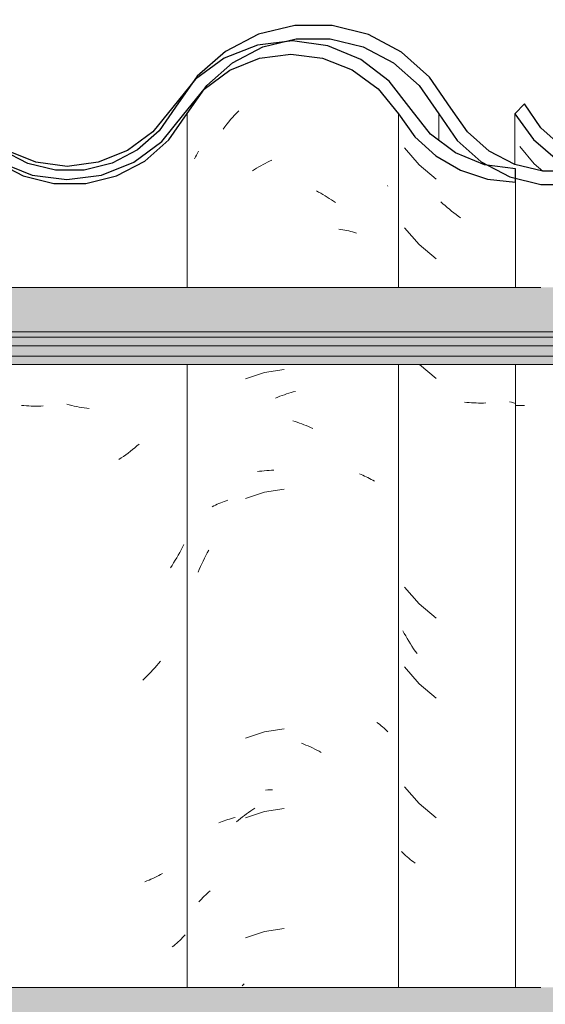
# Model space of a CAD drawing. Header units: metres. Extents: x -28.2 to 13.6, y -1.6 to 5.9.
# Tile 146 of 159: x 5.461 to 5.659, y 3.537 to 3.908. Entities that reach past the tile are written whole.
import ezdxf

# ---------------------------------------------------------------- set-up
doc = ezdxf.new("R2010")
doc.units = ezdxf.units.M
doc.layers.add('A-GLAZ-CWMG', color=7, linetype='Continuous', lineweight=5)
doc.layers.add('A-ROOF', color=7, linetype='Continuous', lineweight=5)
pattern_1 = [(50, (-14.575, 2.812), (0.364365, -0.031877), [0.0381, -0.4191]), (355, (-14.575, 2.812), (-0.070485, 0.382117), [0.03048, -0.33528]), (100.451, (-14.545, 2.81), (0.293886, 0.35023), [0.03238, -0.35618]), (46.184, (-14.575, 2.914), (0.54216, -0.084084), [0.05715, -0.62865]), (96.636, (-14.53, 2.907), (0.474805, 0.49485), [0.04857, -0.53427]), (351.184, (-14.575, 2.914), (0.47481, 0.49485), [0.04572, -0.50292]), (21, (-14.524, 2.888), (0.303226, -0.204528), [0.0381, -0.4191]), (326, (-14.524, 2.888), (0.123607, 0.36838), [0.03048, -0.33528]), (71.451, (-14.499, 2.871), (0.426833, 0.16384), [0.03238, -0.35618]), (37.5, (-14.575, 2.812), (0.0061807, 0.169108), [0.01676, -0.31445, 0.01676, -0.3236, -0.33655]), (37.5, (-14.575, 2.812), (0.0061807, 0.169108), [-0.67158, 0.01676, -0.31979]), (7.5, (-14.575, 2.812), (0.133641, 0.200358), [0.01676, -0.17729, 0.01676, -0.30683, -0.12827]), (7.5, (-14.575, 2.812), (0.133641, 0.200358), [-0.51765, 0.01676, -0.11151]), (327.5, (-14.688, 2.812), (0.2711816, -0.0114606), [0.01676, -0.11024, 0.01676, -0.37948, -0.52578]), (327.5, (-14.688, 2.812), (0.2711816, -0.0114606), [-0.52324, 0.01676, -0.50902]), (317.5, (-14.739, 2.812), (0.296258, 0.05085), [0.01676, -0.14834, 0.01676, -0.24638, -0.37338]), (317.5, (-14.739, 2.812), (0.296258, 0.05085), [-0.42824, 0.01676, -0.35662])]

# ---------------------------------------------------------------- blocks, each defined once
blk = doc.blocks.new('FP_205-CASA 2')
at = {"layer": 'A-GLAZ-CWMG', "color": 9, "true_color": 0xc0c0c0}
for p, q in [((-16.41189, 3.86055), (-16.40652, 3.85408)), ((-16.40652, 3.85408), (-16.40326, 3.85126))]:
    blk.add_line(p, q, dxfattribs=at)
blk = doc.blocks.new('Rectangular Mullion - Telha Fibrocimento - Ondulada-1908998-CASA 2')
at = {"layer": 'A-GLAZ-CWMG', "true_color": 0x808080}
h = blk.add_hatch(dxfattribs=at)
h.set_pattern_fill('FP_4', color=8, style=0, pattern_type=2)
h.set_pattern_definition(pattern_1)
h.paths.add_polyline_path([(-15.64976, 3.84479), (-15.63777, 3.8476), (-15.6268, 3.85325), (-15.6175, 3.86139), (-15.60349, 3.88151), (-15.59446, 3.88956), (-15.58383, 3.89525), (-15.57189, 3.89828), (-15.55888, 3.89817), (-15.54622, 3.89472), (-15.53761, 3.89044), (-15.52835, 3.88268), (-15.51284, 3.86263), (-15.50226, 3.85474), (-15.4887, 3.8496), (-15.47504, 3.84832), (-15.47004, 3.84896), (-15.47004, 3.85399), (-15.47701, 3.85312), (-15.49005, 3.85517), (-15.50004, 3.8593), (-15.50932, 3.86618), (-15.52835, 3.88917), (-15.53459, 3.89446), (-15.54841, 3.90088), (-15.56015, 3.90338), (-15.57218, 3.90331), (-15.58454, 3.90035), (-15.59617, 3.89446), (-15.60615, 3.88602), (-15.6175, 3.86993), (-15.61994, 3.86612), (-15.62911, 3.85783), (-15.63783, 3.85294), (-15.64976, 3.84995), (-15.65929, 3.84966), (-15.67009, 3.852), (-15.68002, 3.85688), (-15.68851, 3.86402), (-15.69508, 3.873), (-15.70307, 3.88597), (-15.71397, 3.89657), (-15.72804, 3.9044), (-15.74362, 3.90826), (-15.75724, 3.90846), (-15.77153, 3.90514), (-15.78499, 3.89818), (-15.79635, 3.88808), (-15.81108, 3.86642), (-15.81921, 3.85911), (-15.82883, 3.85398), (-15.83938, 3.8513), (-15.85094, 3.85141), (-15.86272, 3.8548), (-15.87051, 3.85886), (-15.87871, 3.86609), (-15.89303, 3.88678), (-15.90361, 3.8962), (-15.91807, 3.90331), (-15.93058, 3.90625), (-15.94388, 3.9063), (-15.95762, 3.90295), (-15.97013, 3.89645), (-15.98078, 3.88711), (-15.98893, 3.87548), (-15.98561, 3.87301), (-15.99589, 3.86118), (-16.00499, 3.8551), (-16.00637, 3.85771), (-16.01122, 3.85463), (-16.01292, 3.85426), (-16.01217, 3.85165), (-16.0187, 3.84951), (-16.03001, 3.84808), (-16.0349, 3.84871), (-16.0349, 3.84662), (-16.02289, 3.84663), (-16.01122, 3.84951), (-16.00055, 3.8551), (-15.9915, 3.86308), (-15.97714, 3.88364), (-15.96742, 3.8922), (-15.95598, 3.89818), (-15.94346, 3.90126), (-15.92978, 3.90106), (-15.9161, 3.89713), (-15.90663, 3.89216), (-15.89668, 3.88325), (-15.88109, 3.86157), (-15.87347, 3.85479), (-15.86057, 3.8486), (-15.85026, 3.84624), (-15.83882, 3.84628), (-15.82705, 3.84925), (-15.81634, 3.85498), (-15.80729, 3.86313), (-15.79272, 3.8846), (-15.78253, 3.89375), (-15.77047, 3.90015), (-15.75679, 3.90342), (-15.74168, 3.90289), (-15.73041, 3.90003), (-15.71839, 3.89356), (-15.70825, 3.88435), (-15.69383, 3.86257), (-15.68477, 3.85414), (-15.67397, 3.84816), (-15.66207, 3.84498), (-15.65151, 3.84482)])
h.paths.add_polyline_path([(-16.0349, 3.84662), (-16.0349, 3.84871), (-16.03902, 3.84978), (-16.04234, 3.85233), (-16.04305, 3.84978), (-16.05672, 3.85583), (-16.06584, 3.86262), (-16.05526, 3.85402), (-16.04657, 3.84949), (-16.04305, 3.84862)])
h.paths.add_polyline_path([(-16.17445, 3.8633), (-16.17521, 3.86397), (-16.17409, 3.86502)])
h.paths.add_polyline_path([(-16.2139, 3.84695), (-16.20576, 3.84697), (-16.19413, 3.84984), (-16.1835, 3.85538), (-16.17445, 3.8633), (-16.17261, 3.86663), (-16.16819, 3.87351), (-16.16749, 3.87314), (-16.16632, 3.8748), (-16.16684, 3.87561), (-16.16058, 3.88408), (-16.16008, 3.88363), (-16.14894, 3.89282), (-16.13683, 3.89848), (-16.12669, 3.90094), (-16.11247, 3.90109), (-16.11188, 3.90338), (-16.09922, 3.90035), (-16.0883, 3.89482), (-16.09024, 3.89192), (-16.0898, 3.89153), (-16.08275, 3.88533), (-16.08524, 3.89002), (-16.07998, 3.88802), (-16.07773, 3.88611), (-16.08062, 3.88346), (-16.07325, 3.87295), (-16.06946, 3.87502), (-16.06717, 3.87295), (-16.07692, 3.88685), (-16.08759, 3.89619), (-16.10156, 3.90302), (-16.11394, 3.90594), (-16.12732, 3.90596), (-16.14088, 3.90265), (-16.15328, 3.89619), (-16.16383, 3.88697), (-16.1798, 3.86524), (-16.18721, 3.85909), (-16.19598, 3.85454), (-16.20646, 3.85198), (-16.21772, 3.85209), (-16.22936, 3.85539), (-16.22298, 3.85198), (-16.21253, 3.84926), (-16.21389, 3.84697)])
h.paths.add_polyline_path([(-16.3648, 3.84723), (-16.36362, 3.84723), (-16.35204, 3.85003), (-16.34026, 3.85647), (-16.33236, 3.86325), (-16.31988, 3.88065), (-16.3128, 3.88684), (-16.30448, 3.89117), (-16.29539, 3.8934), (-16.28545, 3.89325), (-16.27577, 3.89056), (-16.26861, 3.88684), (-16.26125, 3.88025), (-16.2491, 3.86313), (-16.24002, 3.85526), (-16.23897, 3.85526), (-16.23963, 3.85587), (-16.23777, 3.85965), (-16.24683, 3.86257), (-16.24249, 3.86402), (-16.24683, 3.86852), (-16.25, 3.87298), (-16.25361, 3.87295), (-16.2622, 3.88521), (-16.27139, 3.89356), (-16.27788, 3.89657), (-16.28603, 3.89842), (-16.29668, 3.89824), (-16.30619, 3.89592), (-16.31555, 3.89106), (-16.32351, 3.88412), (-16.33609, 3.86661), (-16.34572, 3.85887), (-16.35418, 3.85462), (-16.3648, 3.85218), (-16.37456, 3.85218), (-16.38192, 3.84878), (-16.37552, 3.84723), (-16.36927, 3.84723)])
h.paths.add_polyline_path([(-16.38005, 3.84925), (-16.38083, 3.8513), (-16.38472, 3.85003), (-16.38183, 3.84954)])
h.paths.add_polyline_path([(-16.38709, 3.85003), (-16.38623, 3.85286), (-16.38192, 3.85398), (-16.38709, 3.85557), (-16.39765, 3.86193), (-16.40396, 3.86763), (-16.41014, 3.87669), (-16.41382, 3.87295), (-16.40678, 3.86325), (-16.39584, 3.85451), (-16.39182, 3.85245)])
h.paths.add_polyline_path([(-16.03441, 3.85054), (-16.03427, 3.85163), (-16.03799, 3.85255), (-16.0349, 3.85081)])
h.paths.add_polyline_path([(-16.06604, 3.86328), (-16.06259, 3.86641), (-16.06806, 3.86977), (-16.0663, 3.86411)])
at = {"layer": 'A-GLAZ-CWMG', "lineweight": 25}
blk.add_line((-16.41014, 3.87669), (-16.41382, 3.87295), dxfattribs=at)
at = {"layer": 'A-GLAZ-CWMG'}
blk.add_line((-16.41382, 3.85382), (-16.41382, 3.87295), dxfattribs=at)
at = {"layer": 'A-GLAZ-CWMG', "lineweight": 25, "flags": 128}
for points in [[(-16.32964, 3.87548), (-16.33609, 3.86661), (-16.34443, 3.85952), (-16.35418, 3.85462), (-16.3648, 3.85218), (-16.37569, 3.85235), (-16.38623, 3.8551), (-16.39584, 3.86029), (-16.40396, 3.86763), (-16.41014, 3.87669)], [(-16.41382, 3.87295), (-16.40678, 3.86325), (-16.3977, 3.85546), (-16.38709, 3.85003), (-16.37552, 3.84723), (-16.36362, 3.84723), (-16.35204, 3.85003), (-16.34143, 3.85546), (-16.33236, 3.86325), (-16.32532, 3.87295)]]:
    blk.add_lwpolyline(points, dxfattribs=at)
at = {"layer": 'A-GLAZ-CWMG'}
blk.add_blockref('FP_205-CASA 2', (0, 0), dxfattribs=at)
blk = doc.blocks.new('FP_212-CASA 2')
at = {"layer": 'A-GLAZ-CWMG', "color": 9, "true_color": 0xc0c0c0}
for p, q in [((-16.51963, 3.87244), (-16.51886, 3.87327)), ((-16.51886, 3.87327), (-16.51808, 3.87408)), ((-16.52332, 3.86807), (-16.5226, 3.86898)), ((-16.5226, 3.86898), (-16.52188, 3.86986)), ((-16.52188, 3.86986), (-16.52114, 3.87073)), ((-16.52114, 3.87073), (-16.52039, 3.87159)), ((-16.52039, 3.87159), (-16.51963, 3.87244)), ((-16.52402, 3.86716), (-16.52332, 3.86807)), ((-16.51106, 3.73786), (-16.51019, 3.73799)), ((-16.51019, 3.73799), (-16.50932, 3.7381)), ((-16.50932, 3.7381), (-16.50843, 3.73819)), ((-16.50843, 3.73819), (-16.50754, 3.73826)), ((-16.50754, 3.73826), (-16.50664, 3.73832)), ((-16.50664, 3.73832), (-16.50574, 3.73836)), ((-16.50574, 3.73836), (-16.50483, 3.73838)), ((-16.53103, 3.70515), (-16.53051, 3.70618)), ((-16.53051, 3.70618), (-16.52997, 3.70719)), ((-16.52997, 3.70719), (-16.52941, 3.7082)), ((-16.53299, 3.70096), (-16.53252, 3.70203)), ((-16.53252, 3.70203), (-16.53204, 3.70308)), ((-16.53204, 3.70308), (-16.53155, 3.70412)), ((-16.53155, 3.70412), (-16.53103, 3.70515)), ((-16.53344, 3.6999), (-16.53299, 3.70096)), ((-16.508, 3.61765), (-16.50711, 3.61772)), ((-16.50711, 3.61772), (-16.50621, 3.61777)), ((-16.50621, 3.61777), (-16.5053, 3.6178)), ((-16.53002, 3.57861), (-16.52945, 3.5791)), ((-16.52945, 3.5791), (-16.52887, 3.57958)), ((-16.5331, 3.57544), (-16.53263, 3.57599)), ((-16.53263, 3.57599), (-16.53214, 3.57654)), ((-16.53214, 3.57654), (-16.53163, 3.57707)), ((-16.53163, 3.57707), (-16.53111, 3.57759)), ((-16.53111, 3.57759), (-16.53057, 3.57811)), ((-16.53057, 3.57811), (-16.53002, 3.57861)), ((-16.51685, 3.54374), (-16.51604, 3.54452))]:
    blk.add_line(p, q, dxfattribs=at)
blk = doc.blocks.new('FP_213-CASA 2')
at = {"layer": 'A-GLAZ-CWMG', "color": 9, "true_color": 0xc0c0c0}
for p, q in [((-16.5992, 3.76278), (-16.60009, 3.76286)), ((-16.59831, 3.76271), (-16.5992, 3.76278)), ((-16.59742, 3.76266), (-16.59831, 3.76271)), ((-16.59652, 3.76262), (-16.59742, 3.76266)), ((-16.59561, 3.7626), (-16.59652, 3.76262)), ((-16.5947, 3.7626), (-16.59561, 3.7626)), ((-16.59379, 3.76261), (-16.5947, 3.7626)), ((-16.59287, 3.76264), (-16.59379, 3.76261)), ((-16.59195, 3.76269), (-16.59287, 3.76264)), ((-16.58209, 3.76308), (-16.58303, 3.76333)), ((-16.58115, 3.76285), (-16.58209, 3.76308)), ((-16.58021, 3.76263), (-16.58115, 3.76285)), ((-16.57927, 3.76243), (-16.58021, 3.76263)), ((-16.57833, 3.76225), (-16.57927, 3.76243)), ((-16.57739, 3.76208), (-16.57833, 3.76225)), ((-16.57645, 3.76194), (-16.57739, 3.76208)), ((-16.57552, 3.76181), (-16.57645, 3.76194)), ((-16.57458, 3.76169), (-16.57552, 3.76181)), ((-16.55735, 3.74689), (-16.55818, 3.7462)), ((-16.55653, 3.74758), (-16.55735, 3.74689)), ((-16.55571, 3.74829), (-16.55653, 3.74758)), ((-16.56244, 3.74303), (-16.56332, 3.74244)), ((-16.56157, 3.74364), (-16.56244, 3.74303)), ((-16.56071, 3.74425), (-16.56157, 3.74364)), ((-16.55986, 3.74489), (-16.56071, 3.74425)), ((-16.55902, 3.74554), (-16.55986, 3.74489)), ((-16.55818, 3.7462), (-16.55902, 3.74554)), ((-16.53932, 3.70937), (-16.53984, 3.70836)), ((-16.53881, 3.71039), (-16.53932, 3.70937)), ((-16.5415, 3.70538), (-16.54209, 3.70441)), ((-16.54094, 3.70636), (-16.5415, 3.70538)), ((-16.54038, 3.70736), (-16.54094, 3.70636)), ((-16.53984, 3.70836), (-16.54038, 3.70736)), ((-16.54329, 3.70249), (-16.54391, 3.70155)), ((-16.54268, 3.70344), (-16.54329, 3.70249)), ((-16.54209, 3.70441), (-16.54268, 3.70344)), ((-16.54905, 3.66465), (-16.54978, 3.66382)), ((-16.54834, 3.6655), (-16.54905, 3.66465)), ((-16.54763, 3.66636), (-16.54834, 3.6655)), ((-16.55202, 3.6614), (-16.55279, 3.66062)), ((-16.55126, 3.66219), (-16.55202, 3.6614)), ((-16.55052, 3.663), (-16.55126, 3.66219)), ((-16.54978, 3.66382), (-16.55052, 3.663)), ((-16.55357, 3.65985), (-16.55435, 3.6591)), ((-16.55279, 3.66062), (-16.55357, 3.65985)), ((-16.55275, 3.58336), (-16.55353, 3.58307)), ((-16.55198, 3.58366), (-16.55275, 3.58336)), ((-16.55123, 3.58398), (-16.55198, 3.58366)), ((-16.55048, 3.58431), (-16.55123, 3.58398)), ((-16.54974, 3.58465), (-16.55048, 3.58431)), ((-16.54902, 3.585), (-16.54974, 3.58465)), ((-16.5483, 3.58537), (-16.54902, 3.585)), ((-16.5476, 3.58575), (-16.5483, 3.58537)), ((-16.54691, 3.58615), (-16.5476, 3.58575)), ((-16.54036, 3.56091), (-16.54091, 3.5604)), ((-16.53982, 3.56144), (-16.54036, 3.56091)), ((-16.53929, 3.56197), (-16.53982, 3.56144)), ((-16.53878, 3.56252), (-16.53929, 3.56197)), ((-16.53829, 3.56307), (-16.53878, 3.56252)), ((-16.54265, 3.55892), (-16.54326, 3.55844)), ((-16.54206, 3.5594), (-16.54265, 3.55892)), ((-16.54148, 3.55989), (-16.54206, 3.5594)), ((-16.54091, 3.5604), (-16.54148, 3.55989))]:
    blk.add_line(p, q, dxfattribs=at)
blk = doc.blocks.new('FP_224-CASA 2')
at = {"layer": 'A-GLAZ-CWMG', "color": 9, "true_color": 0xc0c0c0}
for p, q in [((-16.41292, 3.76282), (-16.41357, 3.76285)), ((-16.41202, 3.7628), (-16.41292, 3.76282)), ((-16.41111, 3.76279), (-16.41202, 3.7628)), ((-16.4102, 3.7628), (-16.41111, 3.76279))]:
    blk.add_line(p, q, dxfattribs=at)
blk = doc.blocks.new('Rectangular Mullion - Telha Fibrocimento - Ondulada-V211-CASA 2')
at = {"layer": 'A-GLAZ-CWMG', "true_color": 0x808080}
h = blk.add_hatch(dxfattribs=at)
h.set_pattern_fill('FP_4', color=8, style=0, pattern_type=2)
h.set_pattern_definition(pattern_1)
h.paths.add_polyline_path([(-16.38005, 3.84925), (-16.38602, 3.85024), (-16.38083, 3.8513), (-16.38035, 3.85003)])
h.paths.add_polyline_path([(-16.20276, 3.84479), (-16.19077, 3.8476), (-16.1798, 3.85325), (-16.1705, 3.86139), (-16.15649, 3.88151), (-16.14746, 3.88956), (-16.13683, 3.89525), (-16.12489, 3.89828), (-16.11188, 3.89817), (-16.09922, 3.89472), (-16.09024, 3.89013), (-16.08062, 3.88171), (-16.06584, 3.86263), (-16.05526, 3.85474), (-16.04305, 3.84978), (-16.04234, 3.85233), (-16.03819, 3.84914), (-16.02991, 3.84809), (-16.01696, 3.84973), (-16.01201, 3.85172), (-16.01292, 3.85426), (-16.01221, 3.85464), (-16.00637, 3.85771), (-16.00474, 3.85464), (-15.99364, 3.86308), (-15.98528, 3.87341), (-15.98893, 3.87548), (-15.98585, 3.88056), (-15.9975, 3.86618), (-16.00709, 3.85907), (-16.01812, 3.85462), (-16.03021, 3.85314), (-16.04305, 3.85517), (-16.05273, 3.85907), (-16.06259, 3.86652), (-16.06966, 3.87491), (-16.07351, 3.87332), (-16.08062, 3.88346), (-16.07773, 3.88611), (-16.08135, 3.88854), (-16.08524, 3.89002), (-16.08275, 3.88533), (-16.09024, 3.89192), (-16.0883, 3.89482), (-16.10156, 3.90091), (-16.11188, 3.90338), (-16.11315, 3.90072), (-16.11394, 3.90091), (-16.1268, 3.90091), (-16.13908, 3.89793), (-16.15042, 3.89205), (-16.16008, 3.88363), (-16.16091, 3.88363), (-16.16689, 3.87543), (-16.16632, 3.8748), (-16.16749, 3.87314), (-16.16843, 3.87314), (-16.17663, 3.86139), (-16.1835, 3.85538), (-16.19413, 3.84984), (-16.20702, 3.84697), (-16.21389, 3.84697), (-16.21164, 3.84966), (-16.21229, 3.84966), (-16.22309, 3.852), (-16.23302, 3.85688), (-16.24151, 3.86402), (-16.2491, 3.87466), (-16.25607, 3.88597), (-16.26697, 3.89657), (-16.28011, 3.90414), (-16.29662, 3.90826), (-16.31024, 3.90846), (-16.32453, 3.90514), (-16.33799, 3.89818), (-16.34935, 3.88808), (-16.36408, 3.86642), (-16.37221, 3.85911), (-16.38183, 3.85398), (-16.3867, 3.85235), (-16.38709, 3.85003), (-16.39051, 3.85178), (-16.39238, 3.8513), (-16.40394, 3.85141), (-16.41384, 3.85382), (-16.42351, 3.85886), (-16.43171, 3.86609), (-16.44603, 3.88678), (-16.45661, 3.8962), (-16.47107, 3.90331), (-16.48358, 3.90625), (-16.49688, 3.9063), (-16.51059, 3.90297), (-16.52313, 3.89645), (-16.53378, 3.88711), (-16.54193, 3.87548), (-16.53861, 3.87301), (-16.5477, 3.86206), (-16.55799, 3.8551), (-16.55937, 3.85771), (-16.56422, 3.85463), (-16.56592, 3.85426), (-16.56517, 3.85165), (-16.5717, 3.84951), (-16.58301, 3.84808), (-16.59202, 3.84978), (-16.59534, 3.85233), (-16.59605, 3.84978), (-16.60972, 3.85583), (-16.61884, 3.86262), (-16.60811, 3.85395), (-16.59957, 3.84949), (-16.58727, 3.84662), (-16.57589, 3.84663), (-16.56422, 3.84951), (-16.55355, 3.8551), (-16.5445, 3.86308), (-16.53014, 3.88364), (-16.52042, 3.8922), (-16.50898, 3.89818), (-16.49646, 3.90126), (-16.48278, 3.90106), (-16.4691, 3.89713), (-16.45963, 3.89216), (-16.44968, 3.88325), (-16.43434, 3.86178), (-16.42647, 3.85479), (-16.41357, 3.8486), (-16.40326, 3.84624), (-16.39182, 3.84628), (-16.37853, 3.85007), (-16.36934, 3.85498), (-16.36029, 3.86313), (-16.34572, 3.8846), (-16.33553, 3.89375), (-16.32347, 3.90015), (-16.30979, 3.90342), (-16.29468, 3.90289), (-16.28341, 3.90003), (-16.27139, 3.89356), (-16.26125, 3.88435), (-16.25361, 3.87295), (-16.24997, 3.87295), (-16.24548, 3.86663), (-16.24225, 3.86381), (-16.24662, 3.86237), (-16.23731, 3.85951), (-16.23963, 3.85587), (-16.23597, 3.85314), (-16.22547, 3.84776), (-16.21507, 3.84498), (-16.20573, 3.84484)])
h.paths.add_polyline_path([(-16.72745, 3.8633), (-16.72821, 3.86397), (-16.72709, 3.86502)])
h.paths.add_polyline_path([(-16.7669, 3.84695), (-16.75876, 3.84697), (-16.74713, 3.84984), (-16.7365, 3.85538), (-16.72745, 3.8633), (-16.72561, 3.86663), (-16.72119, 3.87351), (-16.72049, 3.87314), (-16.71932, 3.8748), (-16.71984, 3.87561), (-16.71358, 3.88408), (-16.71308, 3.88363), (-16.70342, 3.89205), (-16.68983, 3.89848), (-16.67969, 3.90094), (-16.66547, 3.90109), (-16.66488, 3.90338), (-16.65222, 3.90035), (-16.6413, 3.89482), (-16.64324, 3.89192), (-16.6428, 3.89153), (-16.63575, 3.88533), (-16.63824, 3.89002), (-16.63298, 3.88802), (-16.63073, 3.88611), (-16.63362, 3.88346), (-16.62625, 3.87295), (-16.62246, 3.87502), (-16.62017, 3.87295), (-16.62992, 3.88685), (-16.64059, 3.89619), (-16.65456, 3.90302), (-16.66694, 3.90594), (-16.68032, 3.90596), (-16.69388, 3.90265), (-16.70628, 3.89619), (-16.71683, 3.88697), (-16.7328, 3.86524), (-16.73938, 3.85951), (-16.74898, 3.85454), (-16.76116, 3.85198), (-16.77072, 3.85209), (-16.78236, 3.85539), (-16.77598, 3.85198), (-16.76553, 3.84926), (-16.76689, 3.84697)])
h.paths.add_polyline_path([(-15.86057, 3.84716), (-15.86057, 3.8486), (-15.86272, 3.84913), (-15.87378, 3.85436), (-15.88316, 3.85819), (-15.8926, 3.86529), (-15.9083, 3.88523), (-15.91936, 3.89356), (-15.93341, 3.89888), (-15.94535, 3.90039), (-15.94858, 3.9), (-15.95806, 3.89709), (-15.96909, 3.89073), (-15.97713, 3.88295), (-15.9674, 3.8898), (-15.95593, 3.89406), (-15.94346, 3.8952), (-15.93142, 3.89314), (-15.92222, 3.88947), (-15.91248, 3.88232), (-15.8993, 3.86529), (-15.89668, 3.86255), (-15.8895, 3.85638), (-15.88109, 3.85154), (-15.87118, 3.84829), (-15.86084, 3.84719)])
h.paths.add_polyline_path([(-16.9178, 3.84723), (-16.91422, 3.84781), (-16.90504, 3.85003), (-16.89443, 3.85546), (-16.88536, 3.86325), (-16.87288, 3.88065), (-16.8658, 3.88684), (-16.85748, 3.89117), (-16.84839, 3.8934), (-16.83769, 3.89307), (-16.82877, 3.89056), (-16.82161, 3.88684), (-16.81425, 3.88025), (-16.8021, 3.86313), (-16.79302, 3.85526), (-16.79197, 3.85526), (-16.79263, 3.85587), (-16.79077, 3.85965), (-16.79943, 3.86267), (-16.79549, 3.86402), (-16.79983, 3.86852), (-16.803, 3.87298), (-16.80661, 3.87295), (-16.8152, 3.88521), (-16.82439, 3.89356), (-16.83088, 3.89657), (-16.83903, 3.89842), (-16.84968, 3.89824), (-16.85919, 3.89592), (-16.86855, 3.89106), (-16.87651, 3.88412), (-16.88909, 3.86661), (-16.89872, 3.85887), (-16.90718, 3.85462), (-16.9178, 3.85218), (-16.92756, 3.85218), (-16.93492, 3.84878), (-16.92852, 3.84723), (-16.92227, 3.84723)])
h.paths.add_polyline_path([(-16.93305, 3.84925), (-16.93383, 3.8513), (-16.93772, 3.85003), (-16.93483, 3.84954)])
h.paths.add_polyline_path([(-16.94009, 3.85003), (-16.93923, 3.85286), (-16.93492, 3.85398), (-16.94009, 3.85557), (-16.95065, 3.86193), (-16.95696, 3.86763), (-16.96314, 3.87669), (-16.96682, 3.87295), (-16.95978, 3.86325), (-16.94884, 3.85451), (-16.94482, 3.85245)])
h.paths.add_polyline_path([(-16.58741, 3.85054), (-16.58727, 3.85163), (-16.59099, 3.85255), (-16.5879, 3.85081)])
h.paths.add_polyline_path([(-16.03441, 3.85054), (-16.03799, 3.85255), (-16.03427, 3.85163)])
h.paths.add_polyline_path([(-16.61904, 3.86328), (-16.61559, 3.86641), (-16.62106, 3.86977), (-16.6193, 3.86411)])
h.paths.add_polyline_path([(-16.06604, 3.86328), (-16.06806, 3.86977), (-16.06285, 3.86618), (-16.06584, 3.86346)])
h.paths.add_polyline_path([(-16.17445, 3.8633), (-16.17445, 3.86468), (-16.17521, 3.86397)])
at = {"layer": 'A-GLAZ-CWMG'}
for p, q in [((-16.53757, 3.80742), (-16.53757, 3.87301)), ((-16.4425, 3.87295), (-16.4425, 3.86296)), ((-16.53757, 3.54319), (-16.53757, 3.77825))]:
    blk.add_line(p, q, dxfattribs=at)
at = {"layer": 'A-GLAZ-CWMG', "lineweight": 25, "flags": 128}
for points in [[(-16.43797, 3.87509), (-16.44603, 3.88678), (-16.45661, 3.8962), (-16.4691, 3.90281), (-16.48278, 3.90625), (-16.49688, 3.9063), (-16.51059, 3.90297), (-16.52313, 3.89645), (-16.53378, 3.88711), (-16.54193, 3.87548)], [(-16.53757, 3.87301), (-16.53014, 3.88364), (-16.52042, 3.8922), (-16.50898, 3.89818), (-16.49646, 3.90126), (-16.48358, 3.90125), (-16.47107, 3.89816), (-16.45963, 3.89216), (-16.44993, 3.88359), (-16.4425, 3.87295)], [(-16.54193, 3.87548), (-16.54816, 3.86653), (-16.55631, 3.85932), (-16.56592, 3.85426), (-16.57644, 3.85165), (-16.58727, 3.85163), (-16.59779, 3.85421), (-16.60742, 3.85923), (-16.61559, 3.86641), (-16.62185, 3.87535)], [(-16.61889, 3.86257), (-16.61024, 3.85506), (-16.59957, 3.84949), (-16.5879, 3.84662), (-16.57589, 3.84663), (-16.56422, 3.84951), (-16.55355, 3.8551), (-16.5445, 3.86308), (-16.53757, 3.87301)], [(-16.4425, 3.87295), (-16.43558, 3.86288), (-16.42647, 3.85479), (-16.41572, 3.84913), (-16.40394, 3.84624), (-16.39182, 3.84628), (-16.38005, 3.84925), (-16.36934, 3.85498), (-16.36029, 3.86313), (-16.35343, 3.87324)], [(-16.35791, 3.87548), (-16.36408, 3.86642), (-16.37221, 3.85911), (-16.38183, 3.85398), (-16.39238, 3.8513), (-16.40326, 3.85125), (-16.41384, 3.85382), (-16.42351, 3.85886), (-16.43171, 3.86609), (-16.43797, 3.87509)]]:
    blk.add_lwpolyline(points, dxfattribs=at)
at = {"layer": 'A-GLAZ-CWMG'}
for name in ['FP_212-CASA 2', 'FP_213-CASA 2', 'FP_224-CASA 2']:
    blk.add_blockref(name, (0, 0), dxfattribs=at)
blk = doc.blocks.new('FP_232-CASA 2')
at = {"layer": 'A-GLAZ-CWMG', "color": 9, "true_color": 0xc0c0c0}
for p, q in [((-16.45548, 3.86007), (-16.44998, 3.85371)), ((-16.44998, 3.85371), (-16.4435, 3.84832)), ((-16.44096, 3.83901), (-16.44176, 3.83975)), ((-16.44016, 3.83828), (-16.44096, 3.83901)), ((-16.43935, 3.83757), (-16.44016, 3.83828)), ((-16.43853, 3.83688), (-16.43935, 3.83757)), ((-16.4377, 3.8362), (-16.43853, 3.83688)), ((-16.43686, 3.83553), (-16.4377, 3.8362)), ((-16.43602, 3.83488), (-16.43686, 3.83553)), ((-16.43517, 3.83424), (-16.43602, 3.83488)), ((-16.43431, 3.83362), (-16.43517, 3.83424)), ((-16.45548, 3.82993), (-16.44998, 3.82356)), ((-16.44998, 3.82356), (-16.4435, 3.81818)), ((-16.44986, 3.77825), (-16.4435, 3.77296)), ((-16.43195, 3.76402), (-16.43283, 3.76412)), ((-16.43107, 3.76393), (-16.43195, 3.76402)), ((-16.43018, 3.76386), (-16.43107, 3.76393)), ((-16.42929, 3.76381), (-16.43018, 3.76386)), ((-16.42839, 3.76378), (-16.42929, 3.76381)), ((-16.42748, 3.76376), (-16.42839, 3.76378)), ((-16.42657, 3.76375), (-16.42748, 3.76376)), ((-16.42566, 3.76377), (-16.42657, 3.76375)), ((-16.42474, 3.7638), (-16.42566, 3.76377)), ((-16.41509, 3.76403), (-16.41585, 3.76425)), ((-16.41433, 3.76382), (-16.41509, 3.76403)), ((-16.41357, 3.76362), (-16.41433, 3.76382)), ((-16.45548, 3.69428), (-16.44998, 3.68792)), ((-16.44998, 3.68792), (-16.4435, 3.68253)), ((-16.45558, 3.67682), (-16.45612, 3.67782)), ((-16.45502, 3.67583), (-16.45558, 3.67682)), ((-16.45445, 3.67485), (-16.45502, 3.67583)), ((-16.45387, 3.67388), (-16.45445, 3.67485)), ((-16.45327, 3.67292), (-16.45387, 3.67388)), ((-16.45266, 3.67197), (-16.45327, 3.67292)), ((-16.45204, 3.67103), (-16.45266, 3.67197)), ((-16.4514, 3.67011), (-16.45204, 3.67103)), ((-16.45075, 3.66919), (-16.4514, 3.67011)), ((-16.45548, 3.66414), (-16.44998, 3.65778)), ((-16.44998, 3.65778), (-16.4435, 3.65239)), ((-16.45548, 3.61893), (-16.44998, 3.61257)), ((-16.44998, 3.61257), (-16.4435, 3.60718)), ((-16.45615, 3.594), (-16.45667, 3.59453)), ((-16.4556, 3.59348), (-16.45615, 3.594)), ((-16.45505, 3.59296), (-16.4556, 3.59348)), ((-16.45448, 3.59246), (-16.45505, 3.59296)), ((-16.4539, 3.59197), (-16.45448, 3.59246)), ((-16.4533, 3.59149), (-16.4539, 3.59197)), ((-16.45269, 3.59102), (-16.4533, 3.59149)), ((-16.45207, 3.59056), (-16.45269, 3.59102)), ((-16.45143, 3.59011), (-16.45207, 3.59056))]:
    blk.add_line(p, q, dxfattribs=at)
blk = doc.blocks.new('FP_233-CASA 2')
at = {"layer": 'A-GLAZ-CWMG', "color": 9, "true_color": 0xc0c0c0}
for p, q in [((-16.53409, 3.85738), (-16.53371, 3.85812)), ((-16.53371, 3.85812), (-16.53333, 3.85885)), ((-16.53482, 3.85589), (-16.53446, 3.85664)), ((-16.53446, 3.85664), (-16.53409, 3.85738)), ((-16.5089, 3.85378), (-16.50808, 3.85422)), ((-16.50808, 3.85422), (-16.50726, 3.85464)), ((-16.50726, 3.85464), (-16.50644, 3.85504)), ((-16.50644, 3.85504), (-16.50561, 3.85543)), ((-16.51291, 3.85137), (-16.51212, 3.85188)), ((-16.51212, 3.85188), (-16.51132, 3.85238)), ((-16.51132, 3.85238), (-16.51052, 3.85286)), ((-16.51052, 3.85286), (-16.50971, 3.85333)), ((-16.50971, 3.85333), (-16.5089, 3.85378)), ((-16.48873, 3.84384), (-16.48792, 3.84341)), ((-16.48792, 3.84341), (-16.4871, 3.84296)), ((-16.4871, 3.84296), (-16.48629, 3.8425)), ((-16.46194, 3.84589), (-16.46178, 3.84556)), ((-16.48629, 3.8425), (-16.48549, 3.84202)), ((-16.48549, 3.84202), (-16.48469, 3.84153)), ((-16.48469, 3.84153), (-16.48389, 3.84102)), ((-16.48389, 3.84102), (-16.4831, 3.8405)), ((-16.4831, 3.8405), (-16.48232, 3.83996)), ((-16.48232, 3.83996), (-16.48154, 3.83941)), ((-16.48024, 3.82942), (-16.47948, 3.82931)), ((-16.47948, 3.82931), (-16.47872, 3.82918)), ((-16.47872, 3.82918), (-16.47798, 3.82904)), ((-16.47798, 3.82904), (-16.47724, 3.82888)), ((-16.47724, 3.82888), (-16.47651, 3.82871)), ((-16.47651, 3.82871), (-16.47579, 3.82852)), ((-16.47579, 3.82852), (-16.47507, 3.82832)), ((-16.47507, 3.82832), (-16.47437, 3.82811)), ((-16.47437, 3.82811), (-16.47367, 3.82788)), ((-16.50093, 3.77644), (-16.5084, 3.77533)), ((-16.5084, 3.77533), (-16.51555, 3.77295)), ((-16.5042, 3.76563), (-16.50337, 3.76597)), ((-16.50337, 3.76597), (-16.50253, 3.7663)), ((-16.50253, 3.7663), (-16.5017, 3.76662)), ((-16.5017, 3.76662), (-16.50086, 3.76691)), ((-16.50086, 3.76691), (-16.50002, 3.7672)), ((-16.50002, 3.7672), (-16.49918, 3.76746)), ((-16.49918, 3.76746), (-16.49834, 3.76771)), ((-16.49834, 3.76771), (-16.4975, 3.76794)), ((-16.4975, 3.76794), (-16.49666, 3.76816)), ((-16.49764, 3.75702), (-16.4968, 3.75676)), ((-16.4968, 3.75676), (-16.49596, 3.75648)), ((-16.49596, 3.75648), (-16.49512, 3.75619)), ((-16.49512, 3.75619), (-16.49429, 3.75588)), ((-16.49429, 3.75588), (-16.49345, 3.75556)), ((-16.49345, 3.75556), (-16.49262, 3.75522)), ((-16.49262, 3.75522), (-16.49179, 3.75487)), ((-16.49179, 3.75487), (-16.49096, 3.75449)), ((-16.49096, 3.75449), (-16.49013, 3.75411)), ((-16.47251, 3.73704), (-16.47185, 3.73677)), ((-16.47185, 3.73677), (-16.47119, 3.7365)), ((-16.47119, 3.7365), (-16.47054, 3.73621)), ((-16.47054, 3.73621), (-16.4699, 3.73591)), ((-16.4699, 3.73591), (-16.46927, 3.7356)), ((-16.46927, 3.7356), (-16.46865, 3.73527)), ((-16.46865, 3.73527), (-16.46805, 3.73494)), ((-16.46805, 3.73494), (-16.46745, 3.73459)), ((-16.46745, 3.73459), (-16.46687, 3.73423)), ((-16.5084, 3.73012), (-16.51555, 3.72774)), ((-16.50093, 3.73123), (-16.5084, 3.73012)), ((-16.52808, 3.72461), (-16.52747, 3.72493)), ((-16.52747, 3.72493), (-16.52685, 3.72525)), ((-16.52685, 3.72525), (-16.52621, 3.72556)), ((-16.52621, 3.72556), (-16.52557, 3.72585)), ((-16.52557, 3.72585), (-16.52491, 3.72613)), ((-16.52491, 3.72613), (-16.52424, 3.72639)), ((-16.52424, 3.72639), (-16.52357, 3.72665)), ((-16.52357, 3.72665), (-16.52288, 3.72689)), ((-16.52288, 3.72689), (-16.52219, 3.72712)), ((-16.4659, 3.64317), (-16.46534, 3.64277)), ((-16.46534, 3.64277), (-16.46479, 3.64236)), ((-16.46479, 3.64236), (-16.46426, 3.64195)), ((-16.5084, 3.63969), (-16.51555, 3.63731)), ((-16.50093, 3.6408), (-16.5084, 3.63969)), ((-16.46426, 3.64195), (-16.46373, 3.64152)), ((-16.46373, 3.64152), (-16.46322, 3.64108)), ((-16.46322, 3.64108), (-16.46273, 3.64063)), ((-16.46273, 3.64063), (-16.46225, 3.64017)), ((-16.46225, 3.64017), (-16.46178, 3.6397)), ((-16.49436, 3.63534), (-16.49352, 3.63502)), ((-16.49352, 3.63502), (-16.49269, 3.63468)), ((-16.49269, 3.63468), (-16.49186, 3.63432)), ((-16.49186, 3.63432), (-16.49103, 3.63395)), ((-16.49103, 3.63395), (-16.4902, 3.63357)), ((-16.4902, 3.63357), (-16.48938, 3.63317)), ((-16.48938, 3.63317), (-16.48856, 3.63275)), ((-16.48856, 3.63275), (-16.48774, 3.63231)), ((-16.48774, 3.63231), (-16.48693, 3.63187)), ((-16.5084, 3.60955), (-16.51555, 3.60716)), ((-16.51513, 3.60869), (-16.51435, 3.60924)), ((-16.51435, 3.60924), (-16.51357, 3.60979)), ((-16.51357, 3.60979), (-16.51278, 3.61031)), ((-16.51278, 3.61031), (-16.51199, 3.61082)), ((-16.50093, 3.61066), (-16.5084, 3.60955)), ((-16.52562, 3.60525), (-16.52497, 3.60553)), ((-16.52497, 3.60553), (-16.5243, 3.6058)), ((-16.5243, 3.6058), (-16.52363, 3.60606)), ((-16.52363, 3.60606), (-16.52294, 3.6063)), ((-16.52294, 3.6063), (-16.52225, 3.60653)), ((-16.52225, 3.60653), (-16.52154, 3.60674)), ((-16.52154, 3.60674), (-16.52083, 3.60695)), ((-16.52083, 3.60695), (-16.52011, 3.60713)), ((-16.52011, 3.60713), (-16.51938, 3.60731)), ((-16.51891, 3.60568), (-16.51816, 3.60631)), ((-16.51816, 3.60631), (-16.51742, 3.60693)), ((-16.51742, 3.60693), (-16.51666, 3.60753)), ((-16.51666, 3.60753), (-16.5159, 3.60812)), ((-16.5159, 3.60812), (-16.51513, 3.60869)), ((-16.5084, 3.56433), (-16.51555, 3.56195)), ((-16.50093, 3.56545), (-16.5084, 3.56433))]:
    blk.add_line(p, q, dxfattribs=at)
blk = doc.blocks.new('Rectangular Mullion - Telha Fibrocimento - Ondulada-V225-CASA 2')
at = {"layer": 'A-GLAZ-CWMG', "true_color": 0x808080}
h = blk.add_hatch(dxfattribs=at)
h.set_pattern_fill('FP_4', color=8, style=0, pattern_type=2)
h.set_pattern_definition(pattern_1)
h.paths.add_polyline_path([(-16.93305, 3.84925), (-16.93902, 3.85024), (-16.93383, 3.8513), (-16.93335, 3.85003)])
h.paths.add_polyline_path([(-16.75576, 3.84479), (-16.74377, 3.8476), (-16.7328, 3.85325), (-16.7229, 3.86225), (-16.70949, 3.88151), (-16.70046, 3.88956), (-16.68983, 3.89525), (-16.67789, 3.89828), (-16.66488, 3.89817), (-16.65222, 3.89472), (-16.64324, 3.89013), (-16.63362, 3.88171), (-16.61884, 3.86263), (-16.60811, 3.85468), (-16.59605, 3.84978), (-16.59534, 3.85233), (-16.59119, 3.84914), (-16.58291, 3.84809), (-16.56984, 3.84978), (-16.56501, 3.85172), (-16.56592, 3.85426), (-16.56521, 3.85464), (-16.55937, 3.85771), (-16.55774, 3.85464), (-16.54664, 3.86308), (-16.53828, 3.87341), (-16.54193, 3.87548), (-16.53885, 3.88056), (-16.5505, 3.86618), (-16.56009, 3.85907), (-16.57112, 3.85462), (-16.58321, 3.85314), (-16.59605, 3.85517), (-16.60573, 3.85907), (-16.61559, 3.86652), (-16.62266, 3.87491), (-16.62651, 3.87332), (-16.63362, 3.88346), (-16.63073, 3.88611), (-16.63435, 3.88854), (-16.63824, 3.89002), (-16.63575, 3.88533), (-16.64324, 3.89192), (-16.6413, 3.89482), (-16.65456, 3.90091), (-16.66488, 3.90338), (-16.66615, 3.90072), (-16.66694, 3.90091), (-16.6798, 3.90091), (-16.69208, 3.89793), (-16.70342, 3.89205), (-16.71308, 3.88363), (-16.71391, 3.88363), (-16.71989, 3.87543), (-16.71932, 3.8748), (-16.72049, 3.87314), (-16.72143, 3.87314), (-16.72963, 3.86139), (-16.7365, 3.85538), (-16.74713, 3.84984), (-16.76116, 3.84696), (-16.76689, 3.84697), (-16.76464, 3.84966), (-16.76529, 3.84966), (-16.77609, 3.852), (-16.78602, 3.85688), (-16.79451, 3.86402), (-16.8021, 3.87466), (-16.80907, 3.88597), (-16.81997, 3.89657), (-16.83311, 3.90414), (-16.84962, 3.90826), (-16.86324, 3.90846), (-16.87753, 3.90514), (-16.89099, 3.89818), (-16.90235, 3.88808), (-16.91708, 3.86642), (-16.92521, 3.85911), (-16.93483, 3.85398), (-16.9397, 3.85235), (-16.94009, 3.85003), (-16.94351, 3.85178), (-16.94538, 3.8513), (-16.95694, 3.85141), (-16.96872, 3.8548), (-16.97651, 3.85886), (-16.98471, 3.86609), (-16.99903, 3.88678), (-17.00961, 3.8962), (-17.02407, 3.90331), (-17.03658, 3.90625), (-17.04988, 3.9063), (-17.06359, 3.90297), (-17.07613, 3.89645), (-17.08678, 3.88711), (-17.09493, 3.87548), (-17.09161, 3.87301), (-17.1007, 3.86206), (-17.11099, 3.8551), (-17.11237, 3.85771), (-17.11722, 3.85463), (-17.11892, 3.85426), (-17.11817, 3.85165), (-17.1247, 3.84951), (-17.13601, 3.84808), (-17.14502, 3.84978), (-17.14834, 3.85233), (-17.14905, 3.84978), (-17.16272, 3.85583), (-17.17184, 3.86262), (-17.16126, 3.85402), (-17.15257, 3.84949), (-17.14027, 3.84662), (-17.12889, 3.84663), (-17.11722, 3.84951), (-17.10554, 3.85599), (-17.0975, 3.86308), (-17.08314, 3.88364), (-17.07342, 3.8922), (-17.06198, 3.89818), (-17.04946, 3.90126), (-17.03578, 3.90106), (-17.0221, 3.89713), (-17.01263, 3.89216), (-17.00268, 3.88325), (-16.98734, 3.86178), (-16.97947, 3.85479), (-16.96657, 3.8486), (-16.95626, 3.84624), (-16.94482, 3.84628), (-16.9316, 3.85003), (-16.92234, 3.85498), (-16.91329, 3.86313), (-16.89872, 3.8846), (-16.88853, 3.89375), (-16.87596, 3.90028), (-16.86279, 3.90342), (-16.84768, 3.90289), (-16.83641, 3.90003), (-16.82439, 3.89356), (-16.81425, 3.88435), (-16.80661, 3.87295), (-16.80297, 3.87295), (-16.79848, 3.86663), (-16.79525, 3.86381), (-16.79943, 3.86231), (-16.79031, 3.85951), (-16.79263, 3.85587), (-16.78897, 3.85314), (-16.77997, 3.84816), (-16.76807, 3.84498), (-16.75873, 3.84484)])
h.paths.add_polyline_path([(-17.28045, 3.8633), (-17.28121, 3.86397), (-17.28009, 3.86502)])
h.paths.add_polyline_path([(-17.3199, 3.84695), (-17.31176, 3.84697), (-17.30013, 3.84984), (-17.2895, 3.85538), (-17.28045, 3.8633), (-17.27861, 3.86663), (-17.27419, 3.87351), (-17.27349, 3.87314), (-17.27232, 3.8748), (-17.27284, 3.87561), (-17.26658, 3.88408), (-17.26608, 3.88363), (-17.25642, 3.89205), (-17.24283, 3.89848), (-17.23269, 3.90094), (-17.21847, 3.90109), (-17.21788, 3.90338), (-17.20522, 3.90035), (-17.1943, 3.89482), (-17.19624, 3.89192), (-17.1958, 3.89153), (-17.18875, 3.88533), (-17.19124, 3.89002), (-17.18598, 3.88802), (-17.18373, 3.88611), (-17.18662, 3.88346), (-17.17925, 3.87295), (-17.17546, 3.87502), (-17.17317, 3.87295), (-17.18292, 3.88685), (-17.19359, 3.89619), (-17.20756, 3.90302), (-17.22033, 3.90594), (-17.23332, 3.90596), (-17.24688, 3.90265), (-17.25928, 3.89619), (-17.26983, 3.88697), (-17.2858, 3.86524), (-17.29238, 3.85951), (-17.30198, 3.85454), (-17.31246, 3.85198), (-17.32372, 3.85209), (-17.33536, 3.85539), (-17.32898, 3.85198), (-17.31853, 3.84926), (-17.31989, 3.84697)])
h.paths.add_polyline_path([(-16.41357, 3.84716), (-16.41357, 3.8486), (-16.41679, 3.84969), (-16.42648, 3.85423), (-16.43616, 3.85819), (-16.4456, 3.86529), (-16.4613, 3.88523), (-16.47291, 3.89379), (-16.48641, 3.89888), (-16.49835, 3.90039), (-16.50158, 3.9), (-16.51106, 3.89709), (-16.52209, 3.89073), (-16.53013, 3.88295), (-16.5204, 3.8898), (-16.50893, 3.89406), (-16.49646, 3.8952), (-16.48442, 3.89314), (-16.47522, 3.88947), (-16.46548, 3.88232), (-16.4523, 3.86529), (-16.44968, 3.86255), (-16.4425, 3.85638), (-16.43434, 3.85162), (-16.42418, 3.84829), (-16.41384, 3.84719)])
h.paths.add_polyline_path([(-17.4708, 3.84723), (-17.46962, 3.84723), (-17.45804, 3.85003), (-17.44743, 3.85546), (-17.43836, 3.86325), (-17.42588, 3.88065), (-17.4188, 3.88684), (-17.41048, 3.89117), (-17.40139, 3.8934), (-17.39145, 3.89325), (-17.38177, 3.89056), (-17.37339, 3.88576), (-17.36725, 3.88025), (-17.3551, 3.86313), (-17.34602, 3.85526), (-17.34497, 3.85526), (-17.34563, 3.85587), (-17.34377, 3.85965), (-17.35283, 3.86257), (-17.34849, 3.86402), (-17.35283, 3.86852), (-17.356, 3.87298), (-17.35961, 3.87295), (-17.3682, 3.88521), (-17.37739, 3.89356), (-17.38388, 3.89657), (-17.39203, 3.89842), (-17.40268, 3.89824), (-17.41219, 3.89592), (-17.42155, 3.89106), (-17.42951, 3.88412), (-17.44209, 3.86661), (-17.45172, 3.85887), (-17.46018, 3.85462), (-17.4708, 3.85218), (-17.48056, 3.85218), (-17.48792, 3.84878), (-17.48152, 3.84723), (-17.47527, 3.84723)])
h.paths.add_polyline_path([(-17.48605, 3.84925), (-17.48683, 3.8513), (-17.49072, 3.85003), (-17.48783, 3.84954)])
h.paths.add_polyline_path([(-17.49309, 3.85003), (-17.49223, 3.85286), (-17.48818, 3.85404), (-17.49309, 3.85557), (-17.50365, 3.86193), (-17.50996, 3.86763), (-17.51614, 3.87669), (-17.51982, 3.87295), (-17.51278, 3.86325), (-17.50184, 3.85451), (-17.49782, 3.85245)])
h.paths.add_polyline_path([(-17.14041, 3.85054), (-17.14027, 3.85163), (-17.1438, 3.85244), (-17.1409, 3.85081)])
h.paths.add_polyline_path([(-16.58741, 3.85054), (-16.59099, 3.85255), (-16.58727, 3.85163)])
h.paths.add_polyline_path([(-16.61904, 3.86328), (-16.62106, 3.86977), (-16.61585, 3.86618), (-16.61884, 3.86346)])
h.paths.add_polyline_path([(-17.17204, 3.86328), (-17.16859, 3.86641), (-17.17406, 3.86977), (-17.1723, 3.86411)])
h.paths.add_polyline_path([(-16.72745, 3.8633), (-16.72745, 3.86468), (-16.72821, 3.86397)])
at = {"layer": 'A-GLAZ-CWMG'}
for p, q in [((-16.45781, 3.80742), (-16.45781, 3.87295)), ((-16.41357, 3.80742), (-16.41357, 3.84716)), ((-16.45781, 3.54319), (-16.45781, 3.77825)), ((-16.41357, 3.54319), (-16.41357, 3.77825))]:
    blk.add_line(p, q, dxfattribs=at)
at = {"layer": 'A-GLAZ-CWMG', "lineweight": 25}
blk.add_line((-16.41357, 3.84716), (-16.41357, 3.85221), dxfattribs=at)
at = {"layer": 'A-GLAZ-CWMG', "lineweight": 25, "flags": 128}
for points in [[(-16.45296, 3.87458), (-16.4613, 3.88523), (-16.47201, 3.89341), (-16.48442, 3.8986), (-16.49773, 3.90046), (-16.51106, 3.89887), (-16.52357, 3.89393), (-16.53445, 3.88596), (-16.54299, 3.87548)], [(-16.5388, 3.87277), (-16.53117, 3.88218), (-16.52146, 3.88937), (-16.51029, 3.89388), (-16.49835, 3.89543), (-16.48641, 3.89393), (-16.47522, 3.88947), (-16.46548, 3.88232), (-16.45781, 3.87295)], [(-16.62713, 3.87295), (-16.61884, 3.86263), (-16.60826, 3.85474), (-16.59605, 3.84978), (-16.58301, 3.84808), (-16.56996, 3.84973), (-16.55774, 3.85464), (-16.54713, 3.86248), (-16.5388, 3.87277)], [(-16.54299, 3.87548), (-16.5505, 3.86618), (-16.56009, 3.85907), (-16.57112, 3.85462), (-16.58291, 3.8531), (-16.5947, 3.85462), (-16.60573, 3.85907), (-16.61532, 3.86618), (-16.62283, 3.87548)], [(-16.45781, 3.87295), (-16.45153, 3.86422), (-16.44359, 3.85701), (-16.43434, 3.85162), (-16.42418, 3.84829), (-16.41357, 3.84716)], [(-16.41357, 3.85221), (-16.42524, 3.85373), (-16.43616, 3.85819), (-16.4456, 3.86529), (-16.45296, 3.87458)]]:
    blk.add_lwpolyline(points, dxfattribs=at)
at = {"layer": 'A-GLAZ-CWMG'}
for name in ['FP_233-CASA 2', 'FP_232-CASA 2']:
    blk.add_blockref(name, (0, 0), dxfattribs=at)
blk = doc.blocks.new('LONGARINA_STEEL_FRAME - LONGARINA_STEEL_FRAME-1917798-CASA 2')
at = {"layer": 'A-ROOF', "true_color": 0x9fa09c}
h = blk.add_hatch(color=253, dxfattribs=at)
h.paths.add_polyline_path([(-17.95976, 3.79061), (-16.79254, 3.79061), (-16.79254, 3.80742), (-17.30207, 3.80742), (-17.30876, 3.80589), (-17.32107, 3.80607), (-17.32624, 3.80742), (-18.04504, 3.80742), (-18.04504, 3.79061), (-18.00539, 3.79061)])
h.paths.add_polyline_path([(-16.38206, 3.79061), (-15.50504, 3.79061), (-15.50504, 3.80742), (-15.64307, 3.80742), (-15.65151, 3.80591), (-15.66207, 3.80607), (-15.66724, 3.80742), (-16.19607, 3.80742), (-16.20276, 3.80589), (-16.21507, 3.80607), (-16.22024, 3.80742), (-16.74907, 3.80742), (-16.75754, 3.80548), (-16.75754, 3.79061), (-16.41679, 3.79061)])
h = blk.add_hatch(color=253, dxfattribs=at)
h.paths.add_polyline_path([(-17.95139, 3.78863), (-16.79254, 3.78863), (-16.79254, 3.79061), (-18.04504, 3.79061), (-18.04504, 3.78863), (-18.00144, 3.78863)])
h.paths.add_polyline_path([(-15.54864, 3.78863), (-15.50504, 3.78863), (-15.50504, 3.79061), (-16.75754, 3.79061), (-16.75754, 3.78863), (-15.64125, 3.78863)])
h = blk.add_hatch(color=253, dxfattribs=at)
h.paths.add_polyline_path([(-17.95516, 3.78537), (-16.79254, 3.78537), (-16.79254, 3.78863), (-18.04504, 3.78863), (-18.04504, 3.78537), (-18.00322, 3.78537)])
h.paths.add_polyline_path([(-15.50504, 3.78537), (-15.50504, 3.78863), (-16.75754, 3.78863), (-16.75754, 3.78537), (-15.65151, 3.78537)])
h = blk.add_hatch(color=253, dxfattribs=at)
h.paths.add_polyline_path([(-18.04504, 3.78151), (-16.79254, 3.78151), (-16.79254, 3.78537), (-18.04504, 3.78537)])
h.paths.add_polyline_path([(-15.54864, 3.78151), (-15.50504, 3.78151), (-15.50504, 3.78537), (-16.75754, 3.78537), (-16.75754, 3.78151), (-15.64336, 3.78151)])
h = blk.add_hatch(color=253, dxfattribs=at)
h.paths.add_polyline_path([(-16.68858, 3.77825), (-15.50504, 3.77825), (-15.50504, 3.78151), (-16.75754, 3.78151), (-16.75754, 3.77825), (-16.68983, 3.77825)])
h.paths.add_polyline_path([(-18.04504, 3.77825), (-16.79254, 3.77825), (-16.79302, 3.78151), (-18.04504, 3.78151)])
h = blk.add_hatch(color=253, dxfattribs=at)
h.paths.add_polyline_path([(-17.18207, 3.52638), (-16.79254, 3.52638), (-16.79254, 3.54319), (-17.30207, 3.54319), (-17.30876, 3.54166), (-17.32107, 3.54184), (-17.32624, 3.54319), (-18.04504, 3.54319), (-18.04504, 3.52638), (-17.25859, 3.52638)])
h.paths.add_polyline_path([(-15.50504, 3.52638), (-15.50504, 3.54319), (-15.64307, 3.54319), (-15.65151, 3.54168), (-15.66207, 3.54184), (-15.66724, 3.54319), (-16.19607, 3.54319), (-16.20276, 3.54166), (-16.21507, 3.54184), (-16.22024, 3.54319), (-16.74907, 3.54319), (-16.75754, 3.54125), (-16.75754, 3.52638), (-15.63984, 3.52638)])
at = {"layer": 'A-ROOF'}
for p, q in [((-16.40394, 3.80742), (-16.74907, 3.80742)), ((-15.50504, 3.79061), (-16.75754, 3.79061)), ((-15.50504, 3.78863), (-16.75754, 3.78863)), ((-15.50504, 3.78537), (-16.75754, 3.78537)), ((-15.50504, 3.78151), (-16.75754, 3.78151)), ((-15.50504, 3.77825), (-16.75754, 3.77825)), ((-16.40394, 3.54319), (-16.74907, 3.54319))]:
    blk.add_line(p, q, dxfattribs=at)

msp = doc.modelspace()

# ---------------------------------------------------------------- block references
at = {"layer": 'A-GLAZ-CWMG'}
for name in ['Rectangular Mullion - Telha Fibrocimento - Ondulada-V225-CASA 2', 'Rectangular Mullion - Telha Fibrocimento - Ondulada-V211-CASA 2', 'Rectangular Mullion - Telha Fibrocimento - Ondulada-1908998-CASA 2']:
    msp.add_blockref(name, (22.06162, 0), dxfattribs=at)
at = {"layer": 'A-ROOF'}
msp.add_blockref('LONGARINA_STEEL_FRAME - LONGARINA_STEEL_FRAME-1917798-CASA 2', (22.06162, 0), dxfattribs=at)

doc.saveas('drawing.dxf')
